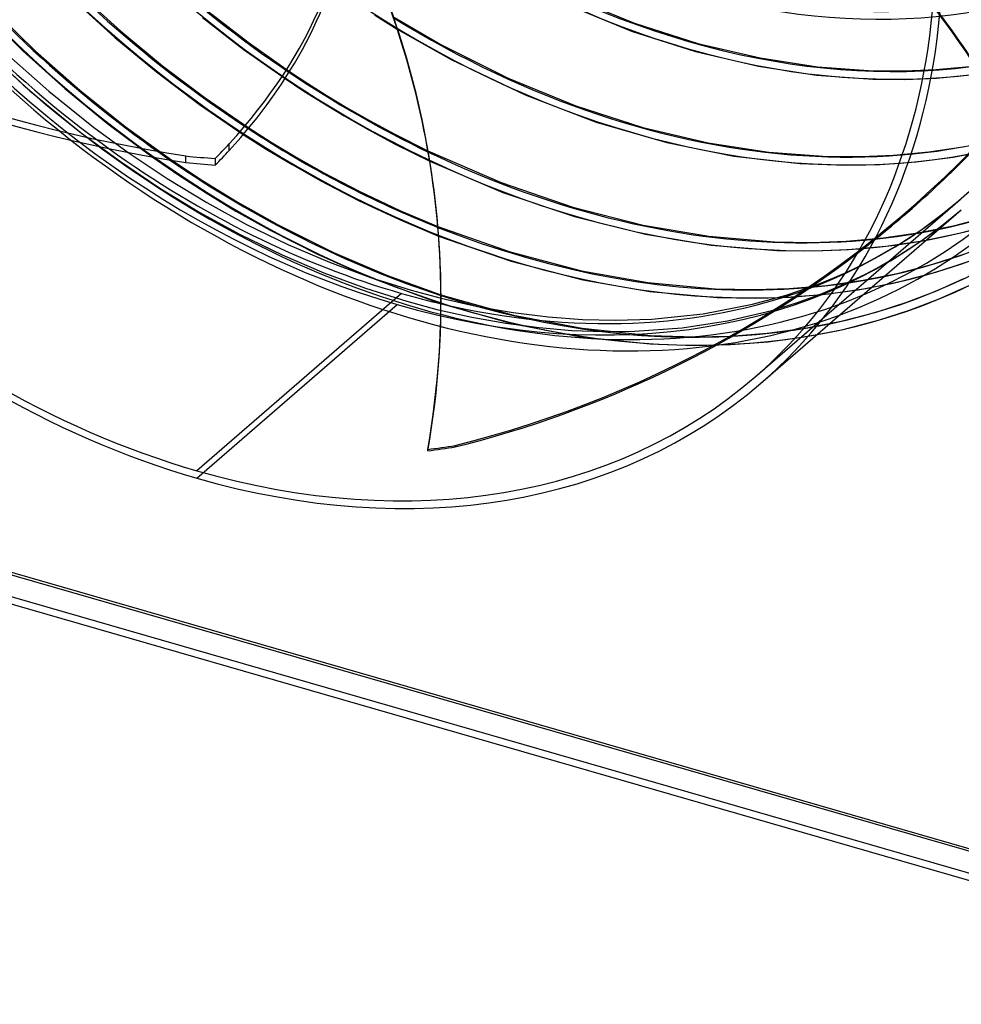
# Model space of a CAD drawing. Header units: millimetres. Extents: x -138 to 135, y -173 to 171.
# Tile 2 of 95: x -47 to 64, y -172 to -56. Entities that reach past the tile are written whole.
import ezdxf

# ---------------------------------------------------------------- set-up
doc = ezdxf.new("R2010")
doc.units = ezdxf.units.MM
doc.layers.add('MAIN-1', color=7, linetype='Continuous')

msp = doc.modelspace()

# ---------------------------------------------------------------- linework, layer by layer
at = {"layer": 'MAIN-1'}
for p, q in [((-40.37, -53.98), (-35.62, -58.3)), ((-39.65, -53.29), (-34.92, -57.58)), ((17.77, -53.55), (25.3, -56.62)), ((-51.1, -55.25), (-46.38, -59.9)), ((-49.88, -55.06), (-44.9, -59.91)), ((-24.73, -55.21), (-19.98, -58.88)), ((17.36, -54.46), (24.96, -57.57)), ((-25.35, -55.99), (-20.56, -59.69)), ((-5.16, -55.68), (-3.87, -56.5)), ((-3.87, -56.5), (-2.51, -57.33)), ((-3.01, -55.85), (2.62, -59.14)), ((-34.92, -57.58), (-30.03, -61.63)), ((-2.51, -57.33), (3.8, -60.9)), ((24.96, -57.57), (32.48, -59.98)), ((25.3, -56.62), (32.74, -59.01)), ((-35.62, -58.3), (-30.71, -62.36)), ((-19.98, -58.88), (-15.13, -62.3)), ((-51.05, -59.54), (-45.58, -64.56)), ((-46.38, -59.9), (-41.47, -64.31)), ((-44.9, -59.91), (-39.73, -64.48)), ((-20.56, -59.69), (-15.66, -63.14)), ((2.62, -59.14), (10.51, -63.09)), ((32.48, -59.98), (39.84, -61.7)), ((32.74, -59.01), (40.03, -60.72)), ((-48.37, -60.14), (-43.36, -64.61)), ((3.8, -60.9), (12.48, -65.05)), ((40.03, -60.72), (46.77, -61.75)), ((-30.03, -61.63), (-25.02, -65.41)), ((-15.13, -62.3), (-13, -63.71)), ((39.84, -61.7), (46.66, -62.74)), ((46.77, -61.75), (53.27, -62.21)), ((53.27, -62.21), (57.01, -62.24)), ((57.01, -62.24), (60.64, -62.08)), ((60.64, -62.08), (64.58, -61.71)), ((-30.71, -62.36), (-25.68, -66.16)), ((-15.66, -63.14), (-13.46, -64.6)), ((10.51, -63.09), (18.43, -66.34)), ((46.66, -62.74), (53.23, -63.21)), ((53.23, -63.21), (57.02, -63.24)), ((57.02, -63.24), (60.71, -63.08)), ((60.71, -63.08), (64.7, -62.7)), ((-45.58, -64.56), (-39.51, -69.53)), ((-43.36, -64.61), (-38.12, -68.82)), ((-41.47, -64.31), (-36.41, -68.45)), ((-39.73, -64.48), (-34.39, -68.75)), ((-13.46, -64.6), (-11.24, -66)), ((-13, -63.71), (-10.85, -65.07)), ((-25.02, -65.41), (-19.9, -68.92)), ((-10.85, -65.07), (-8.44, -66.52)), ((12.48, -65.05), (20.83, -68.24)), ((-25.68, -66.16), (-20.55, -69.69)), ((-11.24, -66), (-8.72, -67.52)), ((-8.44, -66.52), (-5.74, -68.07)), ((18.43, -66.34), (26.27, -68.86)), ((-8.72, -67.52), (-5.93, -69.11)), ((-5.74, -68.07), (-2.78, -69.67)), ((-38.12, -68.82), (-34.06, -71.8)), ((-36.41, -68.45), (-31.22, -72.32)), ((-34.39, -68.75), (-28.91, -72.72)), ((-19.9, -68.92), (-17.3, -70.58)), ((-5.93, -69.11), (-2.75, -70.81)), ((20.83, -68.24), (29.09, -70.63)), ((26.27, -68.86), (33.95, -70.68)), ((-39.51, -69.53), (-34.96, -72.88)), ((-20.55, -69.69), (-17.87, -71.4)), ((-2.78, -69.67), (1.1, -71.62)), ((-22.21, -71.56), (-22.22, -70.79)), ((-17.87, -71.4), (-14.82, -73.23)), ((-17.3, -70.58), (-14.34, -72.35)), ((-2.75, -70.81), (1.3, -72.82)), ((29.09, -70.63), (36.95, -72.22)), ((33.95, -70.68), (41.06, -71.77)), ((59.8, -71.74), (63.79, -71.13)), ((62.66, -72.34), (66.79, -71.54)), ((-34.06, -71.8), (-29.48, -74.86)), ((-31.22, -72.32), (-28.09, -74.48)), ((-28.91, -72.72), (-25.23, -75.16)), ((-27.29, -72.97), (-27.3, -72.21)), ((-23.85, -72.5), (-23.84, -73.27)), ((-14.34, -72.35), (-11.09, -74.2)), ((1.1, -71.62), (9.68, -75.34)), ((36.95, -72.22), (44.68, -73.08)), ((41.06, -71.77), (47.94, -72.26)), ((47.94, -72.26), (51.85, -72.29)), ((51.85, -72.29), (55.66, -72.13)), ((55.66, -72.13), (59.8, -71.74)), ((58.33, -72.9), (62.66, -72.34)), ((-34.96, -72.88), (-30.33, -75.99)), ((-14.82, -73.23), (-11.46, -75.13)), ((1.3, -72.82), (9.87, -76.49)), ((44.68, -73.08), (50.04, -73.3)), ((50.04, -73.3), (54.11, -73.22)), ((54.11, -73.22), (58.33, -72.9)), ((-29.48, -74.86), (-24.84, -77.67)), ((-28.09, -74.48), (-24.92, -76.54)), ((-11.09, -74.2), (-6.87, -76.39)), ((-30.33, -75.99), (-25.63, -78.84)), ((-25.23, -75.16), (-21.26, -77.59)), ((-11.46, -75.13), (-7.04, -77.42)), ((9.68, -75.34), (18.07, -78.22)), ((-24.92, -76.54), (-21.41, -78.67)), ((-6.87, -76.39), (-2.18, -78.61)), ((9.87, -76.49), (18.29, -79.33)), ((39.47, -98.11), (63.47, -77.32)), ((61.21, -79.17), (63.47, -77.32)), ((-24.84, -77.67), (-20.16, -80.23)), ((-21.26, -77.59), (-16.55, -80.25)), ((-7.04, -77.42), (-2.24, -79.68)), ((18.07, -78.22), (26.34, -80.32)), ((40.12, -98.87), (63.62, -78.51)), ((61.3, -80.41), (63.62, -78.51)), ((-25.63, -78.84), (-20.9, -81.42)), ((-21.41, -78.67), (-17.39, -80.93)), ((-2.18, -78.61), (2.26, -80.49)), ((18.29, -79.33), (26.59, -81.39)), ((58.86, -80.9), (61.21, -79.17)), ((62.88, -80.37), (66.85, -79.31)), ((-20.16, -80.23), (-15.31, -82.59)), ((-16.55, -80.25), (-9.98, -83.52)), ((-2.24, -79.68), (2.35, -81.6)), ((2.26, -80.49), (10.73, -83.47)), ((26.34, -80.32), (34.01, -81.62)), ((58.77, -81.2), (62.88, -80.37)), ((58.88, -82.19), (61.3, -80.41)), ((63.21, -81.31), (67.21, -80.25)), ((-20.9, -81.42), (-15.99, -83.81)), ((-17.39, -80.93), (-11.86, -83.73)), ((2.35, -81.6), (10.86, -84.56)), ((26.59, -81.39), (34.29, -82.66)), ((34.01, -81.62), (41.73, -82.27)), ((50.13, -82.21), (54.49, -81.82)), ((54.49, -81.82), (58.77, -81.2)), ((56.4, -82.51), (58.86, -80.9)), ((59.07, -82.17), (63.21, -81.31)), ((-15.31, -82.59), (-10.46, -84.66)), ((34.29, -82.66), (41.99, -83.28)), ((41.73, -82.27), (46.09, -82.35)), ((46.09, -82.35), (50.13, -82.21)), ((50.35, -83.19), (54.76, -82.8)), ((53.75, -84.05), (56.4, -82.51)), ((54.76, -82.8), (59.07, -82.17)), ((56.35, -83.84), (58.88, -82.19)), ((-15.99, -83.81), (-11.09, -85.92)), ((-11.86, -83.73), (-6.34, -86.21)), ((-9.98, -83.52), (-3.65, -86.22)), ((10.73, -83.47), (19.09, -85.68)), ((41.99, -83.28), (46.29, -83.34)), ((46.29, -83.34), (50.35, -83.19)), ((52.45, -84.74), (53.75, -84.05)), ((53.71, -85.36), (56.35, -83.84)), ((60.3, -84.9), (63.81, -83.76)), ((-10.46, -84.66), (-5.64, -86.45)), ((2.54, -84.81), (2.53, -84.64)), ((10.86, -84.56), (19.26, -86.74)), ((50.05, -85.9), (52.45, -84.74)), ((52.38, -86.06), (53.71, -85.36)), ((56.28, -85.95), (60.3, -84.9)), ((60.65, -85.84), (64.2, -84.68)), ((-11.09, -85.92), (-6.22, -87.73)), ((-6.34, -86.21), (2.34, -89.44)), ((-5.64, -86.45), (-0.88, -87.96)), ((-3.65, -86.22), (2.62, -88.48)), ((19.09, -85.68), (26.89, -87.07)), ((48.08, -86.75), (48.74, -86.47)), ((48.74, -86.47), (49.4, -86.19)), ((49.4, -86.19), (50.05, -85.9)), ((49.79, -87.3), (52.38, -86.06)), ((52.13, -86.79), (56.28, -85.95)), ((56.6, -86.91), (60.65, -85.84)), ((60.64, -88.06), (63.93, -86.59)), ((-6.22, -87.73), (-1.39, -89.25)), ((19.26, -86.74), (27.09, -88.1)), ((26.89, -87.07), (34.77, -87.79)), ((43.09, -88.54), (46.07, -87.53)), ((43.45, -87.76), (47.8, -87.4)), ((46.07, -87.53), (46.74, -87.28)), ((46.74, -87.28), (47.42, -87.02)), ((47.1, -88.42), (49.79, -87.3)), ((47.42, -87.02), (48.08, -86.75)), ((47.8, -87.4), (52.13, -86.79)), ((52.41, -87.76), (56.6, -86.91)), ((61.02, -88.98), (64.36, -87.49)), ((-2, -88.33), (-26, -109.12)), ((-0.88, -87.96), (2.63, -88.9)), ((2.62, -88.48), (11.13, -90.87)), ((2.63, -88.9), (6.9, -89.85)), ((27.09, -88.1), (34.99, -88.8)), ((34.77, -87.79), (39.37, -87.89)), ((34.99, -88.8), (39.53, -88.89)), ((39.14, -89.61), (43.09, -88.54)), ((39.37, -87.89), (43.45, -87.76)), ((39.53, -88.89), (43.63, -88.76)), ((43.63, -88.76), (48.04, -88.38)), ((44.31, -89.43), (47.1, -88.42)), ((48.04, -88.38), (52.41, -87.76)), ((57.22, -89.37), (60.64, -88.06)), ((-26, -109.99), (-2.5, -89.63)), ((-1.39, -89.25), (2.15, -90.21)), ((2.34, -89.44), (10.93, -91.85)), ((6.9, -89.85), (11.1, -90.58)), ((33.36, -90.73), (39.14, -89.61)), ((41.41, -90.32), (44.31, -89.43)), ((53.63, -90.52), (57.22, -89.37)), ((57.55, -90.31), (61.02, -88.98)), ((2.15, -90.21), (6.23, -91.12)), ((6.23, -91.12), (10.23, -91.83)), ((11.1, -90.58), (15.2, -91.09)), ((11.13, -90.87), (19.17, -92.42)), ((15.2, -91.09), (19.2, -91.38)), ((27.33, -91.34), (33.36, -90.73)), ((36.2, -91.55), (41.41, -90.32)), ((49.53, -91.58), (53.63, -90.52)), ((53.91, -91.48), (57.55, -90.31)), ((10.23, -91.83), (14.15, -92.34)), ((10.93, -91.85), (19.04, -93.41)), ((14.15, -92.34), (17.98, -92.67)), ((19.2, -91.38), (23.09, -91.48)), ((23.09, -91.48), (27.33, -91.34)), ((25.33, -92.77), (30.91, -92.36)), ((30.91, -92.36), (36.2, -91.55)), ((45.3, -92.4), (49.53, -91.58)), ((49.76, -92.55), (53.91, -91.48)), ((17.98, -92.67), (21.71, -92.8)), ((19.04, -93.41), (27.14, -94.26)), ((19.17, -92.42), (27.18, -93.26)), ((21.71, -92.8), (25.33, -92.77)), ((27.18, -93.26), (32.37, -93.43)), ((32.37, -93.43), (36.52, -93.33)), ((36.52, -93.33), (40.88, -93)), ((40.88, -93), (45.3, -92.4)), ((40.99, -93.99), (45.47, -93.39)), ((45.47, -93.39), (49.76, -92.55)), ((27.14, -94.26), (32.38, -94.43)), ((32.38, -94.43), (36.58, -94.33)), ((36.58, -94.33), (40.99, -93.99)), ((-117.78, -101.1), (117.78, -169.1)), ((-117.41, -100.92), (116.41, -168.42)), ((114.78, -171.7), (-120.78, -103.7)), ((113.91, -170.58), (-119.91, -103.08)), ((4.29, -106.16), (4.3, -106.33)), ((1.08, -106.8), (1.07, -106.63))]:
    msp.add_line(p, q, dxfattribs=at)
for centre, major_axis, ratio, start_param, end_param in [((-26, -22.52), (-66.12, 76.35), 0.75, -3.141592, -0.857072), ((-26, -22.52), (65.47, -75.59), 0.75, 0, 2.284521), ((-26, -22.52), (-66.12, 76.35), 0.75, 0, 2.284521), ((-26, -22.52), (65.47, -75.59), 0.75, -3.141592, -0.857072), ((-0.5, -0.43), (68.74, -79.37), 0.75, -2.427868, -0.27691), ((0, 0), (-68.08, 78.62), 0.75, 0.713724, 3.855317), ((-2.5, -2.17), (-66.12, 76.35), 0.75, 0.713724, 2.284521), ((31.62, 27.39), (-55.58, 64.18), 0.75, 1.534466, 3.034576), ((31.62, 27.39), (60.03, -69.32), 0.75, -1.609749, -0.104395), ((31.62, 27.39), (-60.69, 70.07), 0.75, 1.531491, 3.037551), ((31.62, 27.39), (65.14, -75.21), 0.75, -1.612315, -0.101829), ((31.62, 27.39), (-65.79, 75.97), 0.75, 1.527645, 3.041396), ((25.22, 21.85), (-69.07, 79.75), 0.75, 1.526281, 3.042761), ((-0.5, -0.43), (68.74, -79.37), 0.75, -0.27691, 0.713724), ((-2, -1.73), (-65.47, 75.59), 0.75, 2.928319, 3.855317), ((18.82, 16.3), (-72.34, 83.53), 0.75, 1.524823, 3.044218), ((18.82, 16.3), (71.68, -82.77), 0.75, -1.616809, -1.223931), ((-111.73, -37.42), (-104, -0.99), 0.639927, 2.601423, 3.141589), ((12.43, 10.76), (71.68, -82.77), 0.75, -1.617121, -1.205794), ((-2, -1.73), (-65.47, 75.59), 0.75, 1.428293, 1.877228), ((12.43, 10.76), (-72.34, 83.53), 0.75, 1.524823, 3.044218), ((6.02, 5.22), (71.68, -82.77), 0.75, -1.617121, -1.237424), ((6.02, 5.22), (-72.34, 83.53), 0.75, 1.524823, 3.044218), ((-111.72, -38.18), (104, 0.99), 0.639927, -0.54017, -0.122669), ((3.77, 7.04), (-127.39, -1.21), 0.639927, 0.742897, 1.318356), ((3.77, 6.27), (127.39, 1.21), 0.639927, -2.398696, -1.823237), ((-101.37, -89.11), (-103.9, -4.47), 0.985418, -3.141588, -2.812491), ((-101.36, -89.28), (-103.9, -4.47), 0.985418, -3.141588, -2.812491), ((-22.43, -116.85), (103.9, 4.47), 0.985418, 0.491726, 0.608611), ((-22.44, -116.68), (-103.9, -4.47), 0.985418, -2.649867, -2.533293), ((25.22, 21.85), (68.41, -78.99), 0.75, -1.173699, -0.09855), ((18.82, 16.3), (71.68, -82.77), 0.75, -1.223931, -1.044853), ((12.43, 10.76), (71.68, -82.77), 0.75, -1.205794, -0.964372), ((-26.77, 15.55), (-127.28, -5.47), 0.985418, 1.774792, 2.350252), ((-26.77, 15.38), (127.28, 5.47), 0.985418, -0.952002, -0.791341), ((-2, -1.73), (-65.47, 75.59), 0.75, 1.877228, 2.284521), ((-111.73, -37.42), (-104, -0.99), 0.639927, 2.571415, 2.601423), ((-111.72, -38.18), (104, 0.99), 0.639927, -0.570178, -0.54017), ((18.82, 16.3), (71.68, -82.77), 0.75, -1.044853, -0.097335), ((6.02, 5.22), (71.68, -82.77), 0.75, -1.237424, -0.89294), ((-11.5, -9.58), (-99, -0.94), 0.639927, 1.404455, 1.439712), ((-11.5, -10.34), (99, 0.94), 0.639927, -1.737138, -1.70188), ((12.43, 10.76), (71.68, -82.77), 0.75, -0.964372, -0.097023), ((-2.5, -2.17), (-66.12, 76.35), 0.75, 2.284521, 3.141593), ((6.02, 5.22), (71.68, -82.77), 0.75, -0.89294, -0.097023), ((-26.77, 15.38), (127.28, 5.47), 0.985418, -1.3668, -0.952002), ((-101.37, -89.11), (-103.9, -4.47), 0.985418, 2.926203, 3.140762), ((-101.36, -89.28), (-103.9, -4.47), 0.985418, 2.926203, 3.141598), ((-101.37, -89.11), (-103.9, -4.47), 0.985418, 3.140762, 3.141598), ((-2, -1.73), (-65.47, 75.59), 0.75, 2.867758, 2.928319), ((-2, -1.73), (-65.47, 75.59), 0.75, 2.284521, 2.337935), ((-2, -1.73), (-65.47, 75.59), 0.75, 2.337935, 2.867758), ((-26, -22.52), (65.47, -75.59), 0.75, -0.857072, 0), ((-26, -22.52), (-66.12, 76.35), 0.75, 2.284521, 3.141593), ((-11.5, -9.87), (-98.91, -4.25), 0.985418, 1.655817, 1.688693), ((-11.5, -10.04), (98.91, 4.25), 0.985418, -1.485776, -1.452899)]:
    msp.add_ellipse(centre, major_axis=major_axis, ratio=ratio, start_param=start_param, end_param=end_param, dxfattribs=at)

doc.saveas('drawing.dxf')
